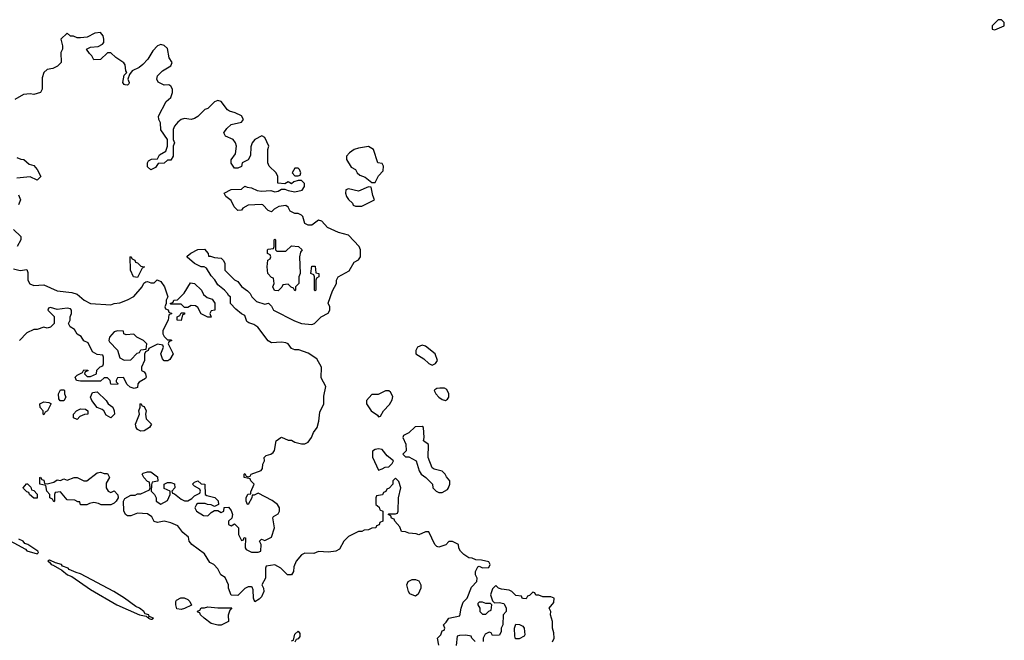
# Model space of a CAD drawing. Header units: inches. Extents: x 2792272 to 2951639, y 860504 to 1033803.
# Tile 125 of 209: x 2844986 to 2850866, y 1004278 to 1007986. Entities that reach past the tile are written whole.
import ezdxf

# ---------------------------------------------------------------- set-up
doc = ezdxf.new("R2010")
doc.units = ezdxf.units.IN
doc.header["$MEASUREMENT"] = 0
doc.layers.add('C8040', color=7, linetype='Continuous')
doc.layers.add('C8050', color=7, linetype='Continuous')

msp = doc.modelspace()

# ---------------------------------------------------------------- linework, layer by layer
at = {"layer": 'C8040', "color": 4}
for points, elevation in [([(2847489.2, 1004250), (2847482, 1004290), (2847502, 1004310), (2847510, 1004334), (2847522, 1004338), (2847526, 1004350), (2847518, 1004370), (2847534, 1004386), (2847549, 1004411), (2847615.3, 1004424.7), (2847622, 1004470), (2847634.6, 1004505.4), (2847658, 1004530), (2847684.7, 1004595.3), (2847715.3, 1004630), (2847718, 1004650), (2847708.9, 1004668.9), (2847708.7, 1004690), (2847722, 1004718), (2847730, 1004722), (2847750, 1004712), (2847787.3, 1004712.7), (2847795.3, 1004730), (2847787.3, 1004747.3), (2847743.6, 1004756.4), (2847710, 1004758), (2847688.7, 1004768.7), (2847668, 1004770), (2847638, 1004790), (2847618, 1004810), (2847608.9, 1004828.9), (2847606, 1004850), (2847570, 1004868), (2847550, 1004868), (2847530.9, 1004849.1), (2847490, 1004835.3), (2847478, 1004838), (2847466, 1004850), (2847430, 1004926), (2847410, 1004926), (2847370, 1004908.7), (2847354.6, 1004914.6), (2847310, 1004918), (2847290, 1004926), (2847267.3, 1004927.3), (2847256.4, 1004956.4), (2847226, 1004990), (2847222, 1005002), (2847207.3, 1005007.3), (2847202, 1005022), (2847186, 1005030), (2847190, 1005034), (2847230, 1005034), (2847242, 1005038), (2847246, 1005050), (2847248, 1005130), (2847262, 1005190), (2847250, 1005226), (2847230, 1005246), (2847214, 1005230), (2847214, 1005210), (2847192.7, 1005187.3), (2847178, 1005182), (2847172.7, 1005167.3), (2847158, 1005162), (2847152.7, 1005147.3), (2847118, 1005142), (2847114, 1005130), (2847114, 1005090), (2847132.7, 1005072.7), (2847138, 1005058), (2847154, 1005050), (2847154, 1004990), (2847138, 1004982), (2847132.7, 1004967.3), (2847118, 1004962), (2847114, 1004950), (2847090, 1004948), (2847070, 1004938), (2847043.6, 1004936.4), (2847030, 1004928), (2847010, 1004928), (2846950, 1004898), (2846922, 1004870), (2846896.9, 1004823.1), (2846874, 1004810), (2846830, 1004804), (2846770, 1004808), (2846743.6, 1004796.4), (2846690, 1004798), (2846670, 1004788), (2846638, 1004750), (2846623.6, 1004716.4), (2846622, 1004690), (2846610, 1004668.7), (2846586, 1004670), (2846546, 1004710), (2846510, 1004728), (2846458, 1004722), (2846454, 1004710), (2846454, 1004650), (2846432, 1004610), (2846442, 1004590), (2846444.7, 1004570), (2846430, 1004538), (2846416.9, 1004523.1), (2846390, 1004508), (2846382, 1004530), (2846380.4, 1004580.4), (2846375.3, 1004595.3), (2846370, 1004598), (2846350, 1004598), (2846330, 1004588), (2846290, 1004546), (2846250, 1004548), (2846234, 1004590), (2846234, 1004610), (2846212.5, 1004652.5), (2846188, 1004670), (2846170, 1004706), (2846146, 1004730), (2846122, 1004742), (2846090, 1004794), (2846015.3, 1004850), (2845998, 1004870), (2845993.6, 1004893.6), (2845961.2, 1004921.2), (2845930, 1004962), (2845890, 1004979), (2845850, 1004989), (2845810, 1004982), (2845790, 1004988), (2845776.5, 1005016.5), (2845750, 1005034), (2845690, 1005038), (2845650, 1005022), (2845630, 1005022), (2845618, 1005030), (2845608.4, 1005051.6), (2845606, 1005110), (2845615.3, 1005124.7), (2845650, 1005144.7), (2845675.3, 1005144.7), (2845690, 1005154), (2845710, 1005154), (2845762, 1005178), (2845766, 1005190), (2845762, 1005222), (2845750, 1005226), (2845728, 1005250), (2845718, 1005270), (2845724, 1005276), (2845750, 1005284.7), (2845770, 1005284.7), (2845810, 1005254), (2845811.3, 1005228.7), (2845778, 1005222), (2845772.7, 1005207.3), (2845772, 1005170), (2845792, 1005150), (2845802, 1005130), (2845802, 1005110), (2845830, 1005092), (2845870, 1005114), (2845886, 1005150), (2845886, 1005170), (2845850, 1005186), (2845848.7, 1005211.3), (2845870, 1005221), (2845890, 1005221), (2845910, 1005212), (2845912, 1005190), (2845894, 1005170), (2845898, 1005158), (2845910, 1005154), (2845950, 1005121), (2845970, 1005111.3), (2845990, 1005111.3), (2846014.6, 1005125.4), (2846030, 1005142), (2846062, 1005158), (2846066, 1005170), (2846062, 1005182), (2846030, 1005198), (2846018, 1005210), (2846030, 1005222), (2846050, 1005231.3), (2846070, 1005212), (2846092, 1005210), (2846094, 1005150), (2846103.6, 1005143.6), (2846150.9, 1005130.9), (2846171.3, 1005111.3), (2846174, 1005090), (2846150, 1005078), (2846130, 1005088), (2846108.9, 1005088.9), (2846094.6, 1005094.6), (2846050, 1005095.3), (2846042, 1005090), (2846032, 1005070), (2846042, 1005050), (2846083.6, 1005023.6), (2846110, 1005022), (2846130, 1005042), (2846150, 1005054), (2846170, 1005054), (2846190, 1005042), (2846206, 1005050), (2846208, 1005072), (2846232.7, 1005072.7), (2846250, 1005054), (2846258, 1005030), (2846252.7, 1005007.3), (2846234, 1004990), (2846234, 1004970), (2846250, 1004962), (2846270, 1004974), (2846294, 1004950), (2846294, 1004910), (2846310, 1004874), (2846322, 1004878), (2846327.3, 1004892.7), (2846334, 1004890), (2846332, 1004830), (2846339.6, 1004819.6), (2846370, 1004804.7), (2846410, 1004804.7), (2846426, 1004810), (2846428, 1004850), (2846418, 1004870), (2846430, 1004882), (2846450, 1004874), (2846490, 1004894), (2846508, 1004950), (2846498, 1005010), (2846502, 1005018), (2846530, 1005034), (2846538, 1005050), (2846538, 1005070), (2846526, 1005090), (2846493.6, 1005113.6), (2846410, 1005158), (2846386, 1005146), (2846374, 1005146), (2846372, 1005130), (2846351, 1005089), (2846346, 1005090), (2846338, 1005110), (2846338, 1005130), (2846348.9, 1005151.1), (2846366, 1005154), (2846366, 1005166), (2846386, 1005210), (2846366, 1005230), (2846362, 1005242), (2846326, 1005250), (2846326, 1005270), (2846330, 1005274), (2846338, 1005258), (2846350, 1005254), (2846362, 1005258), (2846368.4, 1005271.6), (2846428.4, 1005291.6), (2846436.4, 1005303.6), (2846438, 1005330), (2846448, 1005350), (2846446, 1005370), (2846458, 1005382), (2846486, 1005390), (2846500.4, 1005399.6), (2846508.4, 1005411.6), (2846518, 1005470), (2846546, 1005490), (2846550, 1005492), (2846590, 1005474), (2846610, 1005474), (2846630, 1005462), (2846670, 1005451.3), (2846690, 1005451.3), (2846710, 1005462), (2846728.7, 1005490), (2846740.2, 1005519.8), (2846762, 1005550), (2846772.9, 1005587.1), (2846778.6, 1005641.4), (2846802, 1005690), (2846803.2, 1005736.8), (2846814, 1005794), (2846786, 1005846), (2846788.7, 1005910), (2846760.2, 1005960.2), (2846710, 1005994), (2846653.6, 1006013.6), (2846630, 1006014), (2846610, 1006022), (2846590, 1006048.7), (2846575.5, 1006055.5), (2846550, 1006059), (2846490, 1006055.3), (2846470, 1006068), (2846409.1, 1006149.1), (2846384.7, 1006164.7), (2846354, 1006174), (2846343.1, 1006183.1), (2846330, 1006218), (2846310, 1006228), (2846276.4, 1006256.4), (2846246, 1006290), (2846246, 1006330), (2846235.3, 1006335.3), (2846228, 1006350), (2846208.7, 1006370), (2846170, 1006402), (2846152.1, 1006432.1), (2846130, 1006455.3), (2846102, 1006502), (2846089, 1006509), (2846069.4, 1006509.4), (2846030, 1006529), (2845987.3, 1006567.3), (2845987.3, 1006572.7), (2846008.4, 1006591.6), (2846050, 1006612), (2846090, 1006614), (2846112, 1006590), (2846114, 1006574), (2846126, 1006574), (2846150, 1006564.7), (2846190, 1006562), (2846202, 1006550), (2846211.1, 1006531.1), (2846212, 1006490), (2846270, 1006432), (2846290, 1006422), (2846310.9, 1006390.9), (2846346.4, 1006366.4), (2846362, 1006350), (2846372, 1006330), (2846401.4, 1006301.4), (2846450, 1006286), (2846472, 1006292), (2846490, 1006274), (2846502, 1006250), (2846627.1, 1006187.1), (2846670, 1006170.8), (2846730, 1006164.7), (2846746, 1006170), (2846786, 1006210), (2846828.4, 1006231.6), (2846838, 1006250), (2846838, 1006270), (2846828.4, 1006291.6), (2846853.6, 1006366.4), (2846878, 1006410), (2846878, 1006430), (2846888, 1006450), (2846954.6, 1006485.4), (2846983.1, 1006536.9), (2847010, 1006552), (2847022, 1006570), (2847022, 1006610), (2847014, 1006630), (2846950, 1006698), (2846890, 1006714), (2846824.7, 1006744.7), (2846790, 1006782), (2846770, 1006788.7), (2846730, 1006758), (2846710, 1006758), (2846689.2, 1006769.2), (2846678, 1006810), (2846670, 1006818), (2846650, 1006828), (2846628.9, 1006828.9), (2846602, 1006842), (2846590, 1006866), (2846576.4, 1006876.4), (2846534, 1006870), (2846506, 1006854), (2846490, 1006838), (2846470, 1006846), (2846439, 1006879), (2846430, 1006882), (2846350, 1006878), (2846319.6, 1006860.4), (2846310, 1006848.7), (2846290, 1006846), (2846267.3, 1006867.3), (2846250, 1006906), (2846218, 1006930), (2846208, 1006950), (2846250, 1006972), (2846310, 1006974), (2846330, 1006992), (2846344.7, 1006984.7), (2846370, 1006982), (2846405.4, 1006965.4), (2846430, 1006961), (2846486.4, 1006966.4), (2846510, 1006958), (2846530, 1006962), (2846550, 1006974), (2846570, 1006974), (2846590, 1006964.7), (2846630, 1006958), (2846673.2, 1006966.8), (2846688, 1006990), (2846687.3, 1007007.3), (2846670, 1007026), (2846650, 1007026), (2846623.6, 1007016.4), (2846610, 1007006), (2846590, 1007018), (2846570, 1007006), (2846528.9, 1007008.9), (2846528, 1007050), (2846518, 1007070), (2846475.3, 1007110), (2846469, 1007130), (2846468, 1007210), (2846474, 1007230), (2846450, 1007282), (2846432, 1007292), (2846391.3, 1007270), (2846374.8, 1007250), (2846367.3, 1007227.3), (2846364.7, 1007175.3), (2846351.1, 1007148.9), (2846314, 1007130), (2846310, 1007108), (2846290, 1007098), (2846270, 1007098), (2846248.4, 1007128.4), (2846248.4, 1007148.4), (2846276, 1007184), (2846280.9, 1007230), (2846275.1, 1007250), (2846262, 1007270), (2846215.3, 1007290), (2846205.2, 1007310), (2846223.7, 1007336.3), (2846250, 1007358.8), (2846310, 1007374), (2846323.7, 1007390), (2846310, 1007411.5), (2846274, 1007430), (2846239.1, 1007439.1), (2846227.7, 1007447.7), (2846190, 1007497.2), (2846170, 1007504), (2846150, 1007495.3), (2846110, 1007455.3), (2846091.1, 1007448.9), (2846050, 1007408), (2846030, 1007395.3), (2846010, 1007388.7), (2845970, 1007396), (2845950, 1007389), (2845930, 1007373.2), (2845910.8, 1007350), (2845902.8, 1007330), (2845902, 1007270), (2845911, 1007250), (2845902, 1007230), (2845902, 1007170), (2845890, 1007146), (2845870, 1007146), (2845850, 1007128), (2845812.7, 1007127.3), (2845796.9, 1007103.1), (2845770, 1007088), (2845750, 1007106), (2845748.9, 1007131.1), (2845756.4, 1007143.6), (2845772.7, 1007152.7), (2845810, 1007154), (2845822, 1007178), (2845859, 1007201), (2845868.9, 1007231.1), (2845868.7, 1007270), (2845828.4, 1007328.4), (2845828, 1007370), (2845818, 1007390), (2845815.3, 1007410), (2845862, 1007498), (2845890, 1007522), (2845899, 1007550), (2845898, 1007570), (2845888.4, 1007588.4), (2845876.4, 1007596.4), (2845850, 1007595.3), (2845830, 1007604), (2845813.6, 1007613.6), (2845805.2, 1007630), (2845808.7, 1007650), (2845818.6, 1007661.4), (2845839, 1007681), (2845888.7, 1007710), (2845897.2, 1007730), (2845878.6, 1007758.6), (2845870, 1007814), (2845850, 1007832), (2845830, 1007837), (2845810, 1007829.3), (2845780.9, 1007799.1), (2845752, 1007750), (2845722, 1007718), (2845699.1, 1007700.9), (2845659.1, 1007680.9), (2845642, 1007658), (2845631.3, 1007630), (2845641, 1007610), (2845637.3, 1007602.7), (2845630, 1007595.3), (2845616.4, 1007596.4), (2845610, 1007598), (2845602, 1007610), (2845610, 1007654), (2845626, 1007670), (2845620.2, 1007680.2), (2845617.2, 1007717.2), (2845609.1, 1007729.1), (2845560.2, 1007760.2), (2845530, 1007788), (2845510, 1007788), (2845470, 1007748), (2845430, 1007746), (2845418, 1007770), (2845403.1, 1007783.1), (2845386, 1007810), (2845410, 1007822), (2845454.6, 1007825.4), (2845480.4, 1007839.6), (2845488, 1007850), (2845488.7, 1007870), (2845484, 1007890), (2845470, 1007908.7), (2845435.3, 1007904.7), (2845390, 1007882), (2845350, 1007878), (2845330, 1007878), (2845307.3, 1007887.3), (2845290, 1007888), (2845270, 1007906), (2845232, 1007870), (2845242, 1007830), (2845242, 1007810), (2845232, 1007790), (2845234, 1007730), (2845212.7, 1007707.3), (2845184.7, 1007695.3), (2845150, 1007688.7), (2845131.3, 1007670), (2845121.4, 1007638.6), (2845121, 1007570), (2845111.3, 1007550), (2845070, 1007539), (2845050, 1007542), (2845010, 1007539), (2844958, 1007510)], 4), ([(2844970, 1007162), (2844992.7, 1007152.7), (2845011.6, 1007151.6), (2845043.6, 1007123.6), (2845070, 1007114), (2845091.6, 1007091.6), (2845112, 1007050), (2845090, 1007028), (2845050, 1007048), (2844970, 1007039)], 4), ([(2844979.8, 1006939.8), (2844991.3, 1006910), (2844979.8, 1006880.2)], 4), ([(2844950, 1006732), (2844994, 1006690), (2844994, 1006670), (2844972, 1006630)], 4), ([(2844950, 1006498), (2844990, 1006487.3), (2845030, 1006494), (2845036, 1006476), (2845034.8, 1006430), (2845047.3, 1006407.3), (2845070, 1006398.8), (2845130, 1006401), (2845210, 1006366), (2845296.9, 1006356.9), (2845330, 1006346), (2845371.3, 1006310), (2845410, 1006291), (2845530, 1006282.8), (2845550, 1006290.8), (2845584.7, 1006295.3), (2845630, 1006311.3), (2845668.4, 1006331.6), (2845718, 1006390), (2845727.3, 1006412.7), (2845740.4, 1006419.6), (2845750, 1006422), (2845770, 1006414), (2845790, 1006414), (2845808, 1006432), (2845830, 1006422), (2845850.7, 1006390.7), (2845872, 1006330), (2845862, 1006310), (2845862, 1006290), (2845854, 1006270), (2845858, 1006258), (2845872.7, 1006252.7), (2845878, 1006238), (2845894, 1006230), (2845878, 1006222), (2845874, 1006190), (2845842, 1006130), (2845842, 1006110), (2845850, 1006094), (2845870, 1006074), (2845890, 1006074), (2845894, 1006070), (2845878, 1006062), (2845874, 1006050), (2845902, 1005990), (2845883.6, 1005956.4), (2845872, 1005948), (2845850, 1005948.7), (2845840.2, 1005960.2), (2845828.7, 1005990), (2845846, 1006030), (2845842, 1006042), (2845810, 1006048), (2845758, 1006022), (2845754, 1006010), (2845738, 1006002), (2845732, 1005988), (2845730.9, 1005949.1), (2845714, 1005910), (2845714, 1005890), (2845730, 1005882), (2845738, 1005870), (2845742, 1005850), (2845738, 1005842), (2845699.6, 1005820.4), (2845692, 1005810), (2845690, 1005788), (2845670, 1005782), (2845646, 1005790), (2845627.3, 1005807.3), (2845607.3, 1005847.3), (2845570, 1005846), (2845562, 1005830), (2845562, 1005822), (2845571.6, 1005811.6), (2845570, 1005806), (2845530, 1005808), (2845526, 1005830), (2845510, 1005846), (2845490, 1005846), (2845470, 1005826), (2845350, 1005826), (2845326, 1005830), (2845318, 1005850), (2845330, 1005862), (2845362, 1005878), (2845370, 1005894), (2845392.7, 1005892.7), (2845392.7, 1005887.3), (2845378, 1005882), (2845374, 1005870), (2845390, 1005854), (2845410, 1005854), (2845446, 1005870), (2845447.3, 1005892.7), (2845467.3, 1005912.7), (2845482, 1005918), (2845486, 1005930), (2845486, 1005970), (2845482, 1005982), (2845450, 1005986), (2845422, 1006002), (2845394.6, 1006054.6), (2845370, 1006068), (2845353.2, 1006093.2), (2845330, 1006108), (2845314.6, 1006134.6), (2845288, 1006150), (2845278, 1006170), (2845288, 1006190), (2845288, 1006210), (2845295.3, 1006230), (2845295.3, 1006250), (2845290, 1006258), (2845270, 1006262), (2845210, 1006255.3), (2845170, 1006266), (2845158, 1006262), (2845154, 1006250), (2845192, 1006212), (2845192, 1006170), (2845171.3, 1006148.7), (2845150, 1006142), (2845130, 1006148.7), (2845090, 1006135.3), (2845070, 1006135.3), (2845030, 1006115.3), (2844984.7, 1006070)], 4), ([(2844858, 1004910), (2845022, 1004822), (2845030, 1004812), (2845090, 1004794), (2845098, 1004802), (2845095.3, 1004810), (2845035.3, 1004850), (2845017.2, 1004857.2), (2845008, 1004870), (2844981.5, 1004881.5)], 8), ([(2848168.4, 1004268.4), (2848178, 1004290), (2848176.4, 1004323.6), (2848168, 1004350), (2848168, 1004390), (2848155.3, 1004430), (2848158, 1004450), (2848148, 1004470), (2848176.4, 1004503.6), (2848178, 1004530), (2848158, 1004538), (2848110, 1004538), (2848087.3, 1004547.3), (2848068.4, 1004548.4), (2848062, 1004562), (2848050, 1004566), (2848030, 1004546), (2848018, 1004542), (2848010, 1004526), (2847992.7, 1004527.3), (2847986, 1004530), (2847982, 1004542), (2847950, 1004546), (2847926, 1004570), (2847910, 1004578), (2847863.1, 1004583.1), (2847846, 1004590), (2847830, 1004606), (2847810, 1004586), (2847798, 1004550), (2847810, 1004514), (2847822, 1004502), (2847850, 1004504.7), (2847878, 1004498), (2847891.1, 1004471.1), (2847891.3, 1004450), (2847874, 1004430), (2847872, 1004370), (2847862, 1004350), (2847862, 1004330), (2847851.1, 1004308.9), (2847810, 1004306), (2847802, 1004322), (2847790, 1004326), (2847765.4, 1004314.6), (2847754, 1004290), (2847754, 1004270)], 4), ([(2846610, 1004274), (2846622, 1004278), (2846630, 1004314), (2846650, 1004332), (2846659.6, 1004319.6), (2846659.6, 1004300.4), (2846650, 1004286), (2846638, 1004282), (2846630, 1004266)], 4), ([(2847706, 1004270), (2847686, 1004290), (2847682, 1004302), (2847650, 1004308), (2847612.7, 1004307.3), (2847598, 1004302), (2847592.7, 1004247.3)], 4)]:
    msp.add_lwpolyline(points, dxfattribs=dict(at, elevation=elevation))
for points, elevation in [([(2847068.9, 1007228.9), (2847010, 1007219.3), (2846984.7, 1007210), (2846956, 1007190), (2846938, 1007170), (2846938, 1007150), (2846965.4, 1007105.4), (2846991.1, 1007091.1), (2847002, 1007070), (2847016.9, 1007056.9), (2847050, 1007044.7), (2847090, 1007014), (2847110, 1007014), (2847130, 1007054), (2847156.4, 1007083.6), (2847158, 1007110), (2847150, 1007126), (2847126, 1007130), (2847099, 1007210)], 4), ([(2846650, 1007098), (2846630, 1007098), (2846614, 1007070), (2846630, 1007054), (2846650, 1007054), (2846662, 1007058), (2846666, 1007070), (2846658, 1007090)], 4), ([(2847070, 1006988), (2847010, 1006962), (2846950, 1006975.3), (2846934, 1006970), (2846932, 1006950), (2846938, 1006930), (2846950, 1006912), (2846974, 1006890), (2846978, 1006878), (2846992.7, 1006872.7), (2847030, 1006872), (2847050, 1006882), (2847106, 1006910), (2847095.3, 1006935.3), (2847086, 1006986)], 4), ([(2846522, 1006602), (2846576.4, 1006603.6), (2846610, 1006634), (2846651.1, 1006631.1), (2846674, 1006610), (2846663.6, 1006596.4), (2846658, 1006570), (2846662, 1006470), (2846654, 1006450), (2846654, 1006410), (2846634, 1006390), (2846634, 1006370), (2846630, 1006366), (2846622, 1006382), (2846607.3, 1006387.3), (2846590, 1006406), (2846558, 1006402), (2846552.7, 1006387.3), (2846530, 1006366), (2846508.7, 1006368.7), (2846498, 1006390), (2846506, 1006410), (2846502, 1006442), (2846490, 1006446), (2846468.7, 1006470), (2846464, 1006510), (2846468, 1006550), (2846482, 1006558), (2846486, 1006570), (2846482, 1006582), (2846466, 1006590), (2846466, 1006610), (2846470, 1006614), (2846502, 1006618), (2846506, 1006630), (2846506, 1006670), (2846510, 1006674), (2846514, 1006670), (2846514, 1006610)], 4), ([(2845690, 1006446), (2845666, 1006450), (2845648.9, 1006488.9), (2845646, 1006570), (2845650, 1006572), (2845658, 1006558), (2845674, 1006550), (2845678, 1006538), (2845690, 1006534), (2845710, 1006514), (2845732, 1006510), (2845718, 1006502)], 4), ([(2846750, 1006366), (2846746, 1006370), (2846746, 1006450), (2846742, 1006462), (2846726, 1006470), (2846730, 1006514), (2846750, 1006514), (2846754, 1006474), (2846772, 1006470), (2846772, 1006450), (2846758, 1006442), (2846754, 1006430), (2846754, 1006370)], 4), ([(2846110, 1006208), (2846070, 1006228), (2846050, 1006266), (2846036.4, 1006276.4), (2846010, 1006278), (2845990, 1006266), (2845970, 1006266), (2845950, 1006286), (2845890, 1006286), (2845886, 1006290), (2845902, 1006298), (2845906, 1006310), (2845928, 1006312), (2845968.4, 1006351.6), (2846006.3, 1006413.7), (2846030, 1006410.8), (2846071.3, 1006370), (2846084.7, 1006344.7), (2846106, 1006326), (2846135.3, 1006315.3), (2846151.6, 1006291.6), (2846152, 1006250), (2846130, 1006246), (2846122, 1006230), (2846130, 1006208)], 4), ([(2845950, 1006188), (2845926, 1006190), (2845926, 1006210), (2845942, 1006218), (2845950, 1006234), (2845970, 1006234), (2845970, 1006226), (2845958, 1006222)], 4), ([(2845570, 1006128), (2845550, 1006122), (2845522, 1006090), (2845518, 1006070), (2845522, 1006062), (2845570.9, 1006010.9), (2845585.4, 1005965.4), (2845610, 1005952), (2845650, 1005954), (2845687.3, 1005992.7), (2845702, 1005998), (2845710, 1006014), (2845742, 1006018), (2845746, 1006050), (2845726, 1006070), (2845686, 1006090), (2845667.3, 1006107.3), (2845623.1, 1006103.1), (2845608, 1006110), (2845606, 1006126)], 4), ([(2847390, 1006042), (2847362, 1006030), (2847351.3, 1006010), (2847352, 1005990), (2847399.8, 1005959.8), (2847430, 1005932), (2847450, 1005922), (2847470, 1005932), (2847482, 1005950), (2847468, 1005990), (2847410, 1006035.3)], 4), ([(2845250, 1005708), (2845228.4, 1005708.4), (2845220.4, 1005720.4), (2845218, 1005750), (2845230, 1005774), (2845250, 1005774), (2845254, 1005770), (2845254, 1005750), (2845262, 1005730)], 4), ([(2845530, 1005608), (2845503.1, 1005623.1), (2845488, 1005650), (2845478, 1005658), (2845448.7, 1005668.7), (2845418, 1005710), (2845408.7, 1005730), (2845422, 1005758), (2845450, 1005762), (2845502, 1005710), (2845514, 1005690), (2845542, 1005670), (2845551.3, 1005650), (2845552, 1005630)], 4), ([(2847190, 1005768), (2847170, 1005768), (2847127.3, 1005747.3), (2847090, 1005746), (2847058, 1005710), (2847058, 1005690), (2847084.7, 1005650), (2847123.6, 1005623.6), (2847130, 1005614), (2847142, 1005618), (2847158, 1005650), (2847194, 1005686), (2847210, 1005714), (2847214.6, 1005734.6), (2847200.4, 1005760.4)], 4), ([(2847495.3, 1005784.7), (2847478, 1005782), (2847465.4, 1005774.6), (2847462, 1005770), (2847471, 1005750), (2847490, 1005731), (2847510, 1005716), (2847530, 1005711.3), (2847542, 1005718), (2847548.9, 1005731.1), (2847549, 1005750), (2847537.2, 1005777.2), (2847524, 1005784)], 4), ([(2845130, 1005626), (2845126, 1005630), (2845126, 1005650), (2845108.4, 1005668.4), (2845106, 1005690), (2845130, 1005702), (2845159.6, 1005699.6), (2845172, 1005692), (2845171.6, 1005688.4), (2845151.6, 1005648.4), (2845138, 1005642)], 4), ([(2845710, 1005528), (2845690, 1005538), (2845682, 1005550), (2845679, 1005570), (2845702, 1005630), (2845698, 1005650), (2845706, 1005670), (2845706, 1005690), (2845710, 1005692), (2845718, 1005678), (2845730, 1005674), (2845742, 1005650), (2845738, 1005630), (2845742, 1005602), (2845774, 1005570), (2845762, 1005550), (2845730, 1005528.7)], 4), ([(2845330, 1005598), (2845308, 1005608), (2845308, 1005630), (2845326, 1005650), (2845350, 1005662), (2845379.6, 1005659.6), (2845394, 1005650), (2845394, 1005630), (2845372.7, 1005627.3), (2845344.7, 1005615.3)], 4), ([(2847390, 1005555.3), (2847347.1, 1005552.9), (2847310, 1005518), (2847278, 1005502), (2847274, 1005490), (2847292, 1005450), (2847294, 1005410), (2847274, 1005390), (2847290, 1005374), (2847310, 1005374), (2847354, 1005350), (2847371.3, 1005290), (2847384.7, 1005270), (2847411.1, 1005251.1), (2847451.1, 1005211.1), (2847454, 1005190), (2847474, 1005170), (2847490, 1005162), (2847510, 1005162), (2847540.4, 1005179.6), (2847548, 1005190), (2847555.3, 1005210), (2847555.3, 1005230), (2847534.6, 1005254.6), (2847528, 1005270), (2847510, 1005288), (2847461.2, 1005301.2), (2847449.1, 1005309.1), (2847426, 1005370), (2847427.3, 1005447.3), (2847398, 1005470), (2847402, 1005490), (2847398, 1005550)], 4), ([(2847130, 1005422), (2847110, 1005418), (2847092.7, 1005407.3), (2847092.7, 1005372.7), (2847130, 1005294), (2847150, 1005302), (2847168.4, 1005311.6), (2847190, 1005314), (2847210, 1005334), (2847218, 1005350), (2847181.2, 1005381.2), (2847150, 1005418)], 4), ([(2845490, 1005274), (2845510, 1005274), (2845522, 1005250), (2845503.6, 1005216.4), (2845502, 1005190), (2845514, 1005170), (2845530, 1005162), (2845550, 1005172), (2845572.7, 1005147.3), (2845574, 1005130), (2845562, 1005110), (2845550, 1005098), (2845530, 1005088), (2845472.7, 1005087.3), (2845456.4, 1005096.4), (2845430, 1005102), (2845403.6, 1005096.4), (2845387.3, 1005087.3), (2845350, 1005088), (2845346, 1005106), (2845334, 1005106), (2845315.3, 1005115.3), (2845270, 1005118), (2845230, 1005166), (2845198, 1005162), (2845194, 1005150), (2845194, 1005110), (2845190, 1005106), (2845182, 1005122), (2845166, 1005130), (2845166, 1005150), (2845148, 1005170), (2845142, 1005202), (2845106, 1005210), (2845106, 1005250), (2845110, 1005252), (2845118, 1005238), (2845130, 1005234), (2845134, 1005214), (2845150, 1005212), (2845190, 1005222), (2845210, 1005236), (2845230, 1005232), (2845250, 1005242), (2845270, 1005234), (2845311.1, 1005251.1), (2845330, 1005251.3), (2845370, 1005231.3), (2845388.4, 1005231.6), (2845450, 1005278), (2845470, 1005282)], 4), ([(2845070, 1005128), (2845046, 1005150), (2845042, 1005162), (2845030, 1005166), (2845010, 1005186), (2845008, 1005190), (2845027.3, 1005212.7), (2845032.7, 1005212.7), (2845052.7, 1005192.7), (2845058, 1005178), (2845070, 1005174), (2845091.3, 1005151.3), (2845090, 1005128)], 4), ([(2845163.6, 1004756.4), (2845154, 1004750), (2845165.4, 1004745.4), (2845174, 1004730), (2845187.3, 1004727.3), (2845238, 1004698), (2845272, 1004670), (2845298.5, 1004658.5), (2845410, 1004582), (2845566, 1004490), (2845702, 1004430), (2845742, 1004422), (2845750, 1004414), (2845758, 1004418), (2845754, 1004410), (2845770, 1004404.7), (2845776.4, 1004403.6), (2845786, 1004410), (2845760.4, 1004420.4), (2845758, 1004430), (2845736.4, 1004436.4), (2845728, 1004450), (2845702, 1004470), (2845680.1, 1004480.1), (2845613.2, 1004530), (2845548.7, 1004570), (2845350, 1004675.1), (2845323.2, 1004683.2), (2845282, 1004702), (2845275.3, 1004710), (2845242, 1004722), (2845235.3, 1004730), (2845200.2, 1004740.2), (2845170, 1004755.3)], 8), ([(2847350, 1004542), (2847316.4, 1004556.4), (2847308.9, 1004568.9), (2847298, 1004610), (2847306, 1004630), (2847330, 1004642), (2847350, 1004642), (2847370, 1004634), (2847382, 1004610), (2847382, 1004590), (2847365.4, 1004554.6)], 4), ([(2845950, 1004462), (2845925.6, 1004465.6), (2845918, 1004490), (2845918, 1004510), (2845923.1, 1004516.9), (2845948.9, 1004531.1), (2845968.9, 1004531.1), (2845990, 1004522), (2846002, 1004510), (2846012, 1004488), (2845970, 1004468.7)], 4), ([(2846170, 1004471.3), (2846252.7, 1004472.7), (2846242, 1004458), (2846231.6, 1004428.4), (2846234, 1004390), (2846190, 1004369), (2846170, 1004368.7), (2846130, 1004379), (2846088, 1004410), (2846066, 1004430), (2846062, 1004442), (2846050, 1004446), (2846047.3, 1004452.7), (2846062, 1004458), (2846070, 1004472), (2846090, 1004471.3), (2846110, 1004478)], 4), ([(2847750, 1004506), (2847730, 1004506), (2847722, 1004498), (2847722, 1004490), (2847734, 1004470), (2847734, 1004450), (2847750, 1004434), (2847770, 1004434), (2847787.3, 1004452.7), (2847802, 1004458), (2847806, 1004490), (2847798, 1004498), (2847770, 1004498)], 4), ([(2847970, 1004286), (2847947.3, 1004287.3), (2847943.1, 1004303.1), (2847942, 1004350), (2847950, 1004374), (2847971.6, 1004371.6), (2847990, 1004362), (2847998, 1004350), (2848002, 1004310), (2847998, 1004302)], 4)]:
    msp.add_lwpolyline(points, close=True, dxfattribs=dict(at, elevation=elevation))
at = {"layer": 'C8050', "color": 4, "elevation": 4}
msp.add_lwpolyline([(2850850, 1007986), (2850830, 1007986), (2850794, 1007950), (2850794, 1007930), (2850810, 1007924.7), (2850866, 1007950), (2850866, 1007970)], close=True, dxfattribs=at)

doc.saveas('drawing.dxf')
